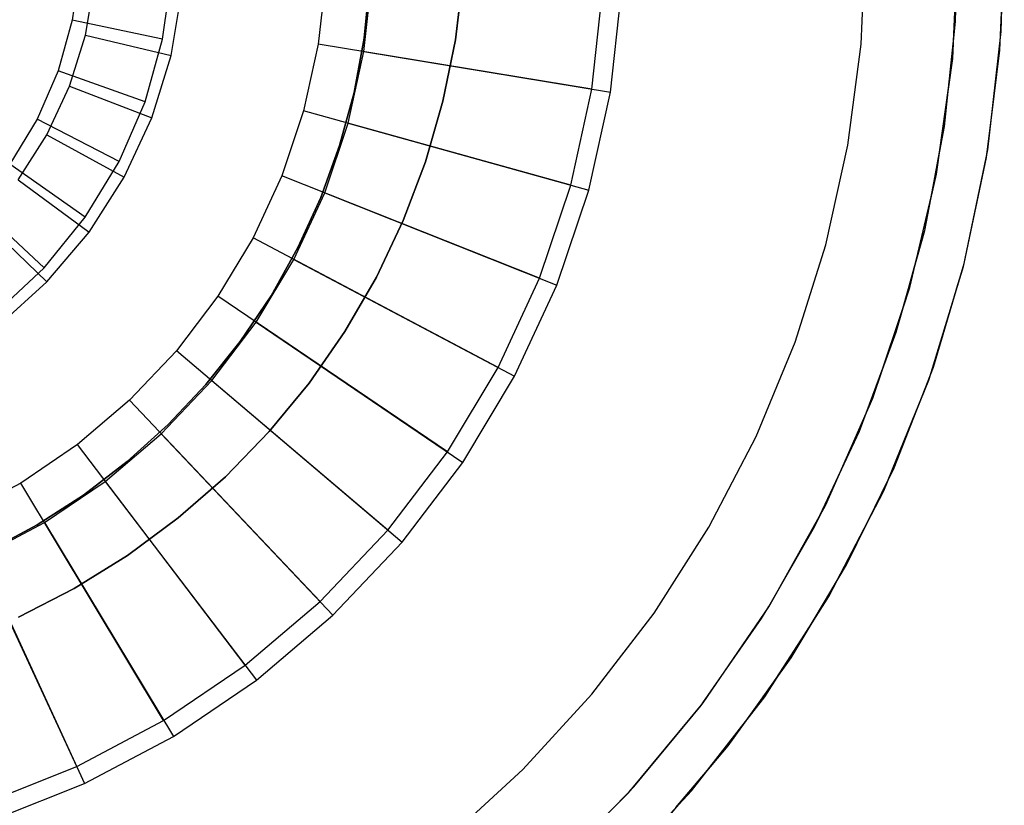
# Model space of a CAD drawing. Extents: x 0.02 to 3.36, y -1.67 to 1.67.
# Tile 23 of 26: x 2.1 to 3.36, y -1.1 to -0.1. Entities that reach past the tile are written whole.
import ezdxf

# ---------------------------------------------------------------- set-up
doc = ezdxf.new("R2010")
doc.units = 0
doc.header["$MEASUREMENT"] = 0
doc.layers.get('0').update_dxf_attribs({"color": 13, "linetype": 'CONTINUOUS'})

# ---------------------------------------------------------------- blocks, each defined once
blk = doc.blocks.new('CEARA_PM_STL')
at = {"color": 0}
for p, q in [((3.3593, -0.1142, 0.0339), (3.3628, 0.0381, 0.0339)), ((3.3593, -0.1142, 0.0339), (3.3628, 0.0381, 0.0339)), ((3.3009, -0.1014, 2.9885), (3.3038, 0.0338, 2.9885)), ((3.3009, -0.1014, 2.9885), (3.3038, 0.0338, 2.9885)), ((3.2972, -0.1489, 0.0929), (3.3041, 0, 0.0929)), ((3.2972, -0.1489, 0.0929), (3.3041, 0, 0.0929)), ((3.3575, -0.1382, 3.4216), (3.3632, 0, 3.4216)), ((3.3575, -0.1382, 3.4216), (3.3632, 0, 3.4216)), ((3.1803, -0.1304, 3.3822), (3.186, 0, 3.3822)), ((3.1803, -0.1304, 2.9885), (3.186, 0, 2.9885)), ((3.1803, -0.1304, 3.3822), (3.186, 0, 3.3822)), ((3.1803, -0.1304, 2.9885), (3.186, 0, 2.9885)), ((2.1809, -0.0336, 3.3035), (2.1718, -0.1001, 3.3035)), ((2.1809, -0.0336, 3.3035), (2.1718, -0.1001, 3.3035)), ((2.2874, -0.1242, 3.4216), (2.2988, -0.0416, 3.4216)), ((2.2874, -0.1242, 3.4216), (2.2988, -0.0416, 3.4216)), ((2.4959, -0.0437, 0.4607), (2.4864, -0.1306, 0.4607)), ((2.4959, -0.0437, 0.4607), (2.4864, -0.1306, 0.4607)), ((2.5447, -0.1401, 0.4607), (2.5548, -0.0469, 0.4607)), ((2.5447, -0.1401, 0.4607), (2.5548, -0.0469, 0.4607)), ((2.6616, -0.1249, 0.8029), (2.6709, -0.0452, 0.8029)), ((2.6709, -0.0452, 0.8422), (2.6616, -0.1249, 0.8422)), ((2.6616, -0.1249, 0.8029), (2.6709, -0.0452, 0.8029)), ((2.6709, -0.0452, 0.8422), (2.6616, -0.1249, 0.8422)), ((3.2983, -0.1268, 3.3822), (3.3022, -0.042, 3.3822)), ((3.2983, -0.1268, 3.3822), (3.3022, -0.042, 3.3822)), ((3.3009, -0.1014, 3.3822), (3.3022, -0.042, 3.3822)), ((2.1887, -0.1189, 3.2641), (2.2001, -0.0513, 3.2641)), ((2.1887, -0.1189, 3.2641), (2.2001, -0.0513, 3.2641)), ((2.2981, -0.1449, 3.3822), (2.312, -0.0626, 3.3822)), ((2.2981, -0.1449, 3.3822), (2.312, -0.0626, 3.3822)), ((2.5521, -0.0528, 0.5022), (2.545, -0.1229, 0.5022)), ((2.545, -0.1229, 0.4628), (2.5521, -0.0528, 0.4628)), ((2.5521, -0.0528, 0.5022), (2.545, -0.1229, 0.5022)), ((2.545, -0.1229, 0.4628), (2.5521, -0.0528, 0.4628)), ((2.8361, -0.1879, 0.0339), (2.8497, -0.0629, 0.0339)), ((2.8361, -0.1879, 0.0339), (2.8497, -0.0629, 0.0339)), ((2.8597, -0.1918, 0.0929), (2.8736, -0.0642, 0.0929)), ((2.8597, -0.1918, 0.0929), (2.8736, -0.0642, 0.0929)), ((3.3593, -0.1142, 3.3822), (3.3603, -0.07, 3.3822)), ((3.3593, -0.1142, 3.3822), (3.3603, -0.07, 3.3822)), ((3.3593, -0.1142, 3.3822), (3.3603, -0.07, 3.3822)), ((2.1718, -0.1001, 3.3035), (2.1537, -0.1648, 3.3035)), ((2.1718, -0.1001, 3.3035), (2.1537, -0.1648, 3.3035)), ((2.2874, -0.1242, 3.4216), (2.1718, -0.1001, 3.3035)), ((2.2874, -0.1242, 3.4216), (2.1718, -0.1001, 3.3035)), ((3.2868, -0.2358, 2.9885), (3.3009, -0.1014, 2.9885)), ((3.2868, -0.2358, 2.9885), (3.3009, -0.1014, 2.9885)), ((3.2983, -0.1268, 3.3822), (3.3009, -0.1014, 3.3822)), ((3.3009, -0.1014, 2.9885), (3.3009, -0.1014, 3.3822)), ((3.3009, -0.1014, 2.9885), (3.3009, -0.1014, 3.3822)), ((2.1684, -0.1843, 3.2641), (2.1887, -0.1189, 3.2641)), ((2.1684, -0.1843, 3.2641), (2.1887, -0.1189, 3.2641)), ((2.1887, -0.1189, 3.2641), (2.2981, -0.1449, 3.3822)), ((2.1887, -0.1189, 3.2641), (2.2981, -0.1449, 3.3822)), ((2.265, -0.2044, 3.4216), (2.2874, -0.1242, 3.4216)), ((2.265, -0.2044, 3.4216), (2.2874, -0.1242, 3.4216)), ((2.545, -0.1229, 0.5022), (2.5321, -0.1922, 0.5022)), ((2.5321, -0.1922, 0.4628), (2.545, -0.1229, 0.4628)), ((2.545, -0.1229, 0.5022), (2.5321, -0.1922, 0.5022)), ((2.5321, -0.1922, 0.4628), (2.545, -0.1229, 0.4628)), ((2.545, -0.1229, 0.5022), (2.545, -0.1229, 0.4628)), ((2.545, -0.1229, 0.5022), (2.545, -0.1229, 0.4628)), ((2.6457, -0.2036, 0.8029), (2.6616, -0.1249, 0.8029)), ((2.6616, -0.1249, 0.8422), (2.6457, -0.2036, 0.8422)), ((2.6457, -0.2036, 0.8029), (2.6616, -0.1249, 0.8029)), ((2.6616, -0.1249, 0.8422), (2.6457, -0.2036, 0.8422)), ((2.6616, -0.1249, 0.8029), (2.6616, -0.1249, 0.8422)), ((2.6616, -0.1249, 0.8029), (2.6616, -0.1249, 0.8422)), ((3.342, -0.2655, 0.0339), (3.3593, -0.1142, 0.0339)), ((3.342, -0.2655, 0.0339), (3.3593, -0.1142, 0.0339)), ((3.3575, -0.1382, 3.3822), (3.358, -0.1255, 3.3822)), ((3.3575, -0.1382, 3.3822), (3.358, -0.1255, 3.3822)), ((3.3575, -0.1382, 3.3822), (3.358, -0.1255, 3.3822)), ((3.358, -0.1255, 3.3822), (3.3593, -0.1142, 3.3822)), ((3.358, -0.1255, 3.3822), (3.3593, -0.1142, 3.3822)), ((3.358, -0.1255, 3.3822), (3.3593, -0.1142, 3.3822)), ((3.3593, -0.1142, 3.3822), (3.3593, -0.1142, 0.0339)), ((3.3593, -0.1142, 3.3822), (3.3593, -0.1142, 0.0339)), ((2.4864, -0.1306, 0.4607), (2.4676, -0.2159, 0.4607)), ((2.4864, -0.1306, 0.4607), (2.4676, -0.2159, 0.4607)), ((2.8361, -0.1879, 0.0339), (2.4864, -0.1306, 0.4607)), ((2.8361, -0.1879, 0.0339), (2.4864, -0.1306, 0.4607)), ((3.1633, -0.2598, 3.3822), (3.1803, -0.1304, 3.3822)), ((3.1633, -0.2598, 2.9885), (3.1803, -0.1304, 2.9885)), ((3.1633, -0.2598, 3.3822), (3.1803, -0.1304, 3.3822)), ((3.1633, -0.2598, 2.9885), (3.1803, -0.1304, 2.9885)), ((3.1803, -0.1304, 3.3822), (3.1803, -0.1304, 2.9885)), ((3.1803, -0.1304, 3.3822), (3.1803, -0.1304, 2.9885)), ((3.292, -0.1868, 3.3822), (3.2983, -0.1268, 3.3822)), ((3.2972, -0.1489, 3.3822), (3.2983, -0.1268, 3.3822)), ((3.2972, -0.1489, 3.3822), (3.2983, -0.1268, 3.3822)), ((3.3404, -0.2754, 3.4216), (3.3575, -0.1382, 3.4216)), ((3.3404, -0.2754, 3.4216), (3.3575, -0.1382, 3.4216)), ((3.3463, -0.228, 3.3822), (3.3575, -0.1382, 3.3822)), ((3.3463, -0.228, 3.3822), (3.3575, -0.1382, 3.3822)), ((3.3463, -0.228, 3.3822), (3.3575, -0.1382, 3.3822)), ((3.3575, -0.1382, 3.3822), (3.3575, -0.1382, 3.4216)), ((3.3575, -0.1382, 3.3822), (3.3575, -0.1382, 3.4216)), ((2.2734, -0.2247, 3.3822), (2.2981, -0.1449, 3.3822)), ((2.2734, -0.2247, 3.3822), (2.2981, -0.1449, 3.3822)), ((2.5245, -0.2317, 0.4607), (2.5447, -0.1401, 0.4607)), ((2.5245, -0.2317, 0.4607), (2.5447, -0.1401, 0.4607)), ((2.5447, -0.1401, 0.4607), (2.8597, -0.1918, 0.0929)), ((2.5447, -0.1401, 0.4607), (2.8597, -0.1918, 0.0929)), ((3.2766, -0.2966, 0.0929), (3.2972, -0.1489, 0.0929)), ((3.2766, -0.2966, 0.0929), (3.2972, -0.1489, 0.0929)), ((3.292, -0.1868, 3.3822), (3.2972, -0.1489, 3.3822)), ((3.292, -0.1868, 3.3822), (3.2972, -0.1489, 3.3822)), ((3.2972, -0.1489, 0.0929), (3.2972, -0.1489, 3.3822)), ((3.2972, -0.1489, 0.0929), (3.2972, -0.1489, 3.3822)), ((2.1537, -0.1648, 3.3035), (2.1269, -0.2264, 3.3035)), ((2.1537, -0.1648, 3.3035), (2.1269, -0.2264, 3.3035)), ((2.265, -0.2044, 3.4216), (2.1537, -0.1648, 3.3035)), ((2.265, -0.2044, 3.4216), (2.1537, -0.1648, 3.3035)), ((2.1396, -0.2464, 3.2641), (2.1684, -0.1843, 3.2641)), ((2.1396, -0.2464, 3.2641), (2.1684, -0.1843, 3.2641)), ((2.1684, -0.1843, 3.2641), (2.2734, -0.2247, 3.3822)), ((2.1684, -0.1843, 3.2641), (2.2734, -0.2247, 3.3822)), ((2.809, -0.3107, 0.0339), (2.8361, -0.1879, 0.0339)), ((2.809, -0.3107, 0.0339), (2.8361, -0.1879, 0.0339)), ((3.2805, -0.2687, 3.3822), (3.292, -0.1868, 3.3822)), ((3.2805, -0.2687, 3.3822), (3.292, -0.1868, 3.3822)), ((3.2868, -0.2358, 3.3822), (3.292, -0.1868, 3.3822)), ((2.5321, -0.1922, 0.5022), (2.5136, -0.2602, 0.5022)), ((2.5136, -0.2602, 0.4628), (2.5321, -0.1922, 0.4628)), ((2.5321, -0.1922, 0.5022), (2.5136, -0.2602, 0.5022)), ((2.5136, -0.2602, 0.4628), (2.5321, -0.1922, 0.4628)), ((2.5321, -0.1922, 0.5022), (2.5321, -0.1922, 0.4628)), ((2.5321, -0.1922, 0.5022), (2.5321, -0.1922, 0.4628)), ((2.8321, -0.3171, 0.0929), (2.8597, -0.1918, 0.0929)), ((2.8321, -0.3171, 0.0929), (2.8597, -0.1918, 0.0929)), ((2.2318, -0.2807, 3.4216), (2.265, -0.2044, 3.4216)), ((2.2318, -0.2807, 3.4216), (2.265, -0.2044, 3.4216)), ((2.6235, -0.2808, 0.8029), (2.6457, -0.2036, 0.8029)), ((2.6457, -0.2036, 0.8422), (2.6235, -0.2808, 0.8422)), ((2.6235, -0.2808, 0.8029), (2.6457, -0.2036, 0.8029)), ((2.6457, -0.2036, 0.8422), (2.6235, -0.2808, 0.8422)), ((2.6457, -0.2036, 0.8029), (2.6457, -0.2036, 0.8422)), ((2.6457, -0.2036, 0.8029), (2.6457, -0.2036, 0.8422)), ((2.1269, -0.2264, 3.3035), (2.092, -0.2838, 3.3035)), ((2.1269, -0.2264, 3.3035), (2.092, -0.2838, 3.3035)), ((2.2318, -0.2807, 3.4216), (2.1269, -0.2264, 3.3035)), ((2.2318, -0.2807, 3.4216), (2.1269, -0.2264, 3.3035)), ((2.2382, -0.3005, 3.3822), (2.2734, -0.2247, 3.3822)), ((2.2382, -0.3005, 3.3822), (2.2734, -0.2247, 3.3822)), ((2.4676, -0.2159, 0.4607), (2.4397, -0.2987, 0.4607)), ((2.4676, -0.2159, 0.4607), (2.4397, -0.2987, 0.4607)), ((2.809, -0.3107, 0.0339), (2.4676, -0.2159, 0.4607)), ((2.809, -0.3107, 0.0339), (2.4676, -0.2159, 0.4607)), ((2.4946, -0.3206, 0.4607), (2.5245, -0.2317, 0.4607)), ((2.4946, -0.3206, 0.4607), (2.5245, -0.2317, 0.4607)), ((2.5245, -0.2317, 0.4607), (2.8321, -0.3171, 0.0929)), ((2.5245, -0.2317, 0.4607), (2.8321, -0.3171, 0.0929)), ((3.2615, -0.3686, 2.9885), (3.2868, -0.2358, 2.9885)), ((3.2615, -0.3686, 2.9885), (3.2868, -0.2358, 2.9885)), ((3.2805, -0.2687, 3.3822), (3.2868, -0.2358, 3.3822)), ((3.2868, -0.2358, 2.9885), (3.2868, -0.2358, 3.3822)), ((3.2868, -0.2358, 2.9885), (3.2868, -0.2358, 3.3822)), ((3.342, -0.2655, 3.3822), (3.3463, -0.228, 3.3822)), ((3.342, -0.2655, 3.3822), (3.3463, -0.228, 3.3822)), ((3.342, -0.2655, 3.3822), (3.3463, -0.228, 3.3822)), ((2.1028, -0.3042, 3.2641), (2.1396, -0.2464, 3.2641)), ((2.1028, -0.3042, 3.2641), (2.1396, -0.2464, 3.2641)), ((2.1396, -0.2464, 3.2641), (2.2382, -0.3005, 3.3822)), ((2.1396, -0.2464, 3.2641), (2.2382, -0.3005, 3.3822)), ((2.5136, -0.2602, 0.5022), (2.4897, -0.3265, 0.5022)), ((2.4897, -0.3265, 0.4628), (2.5136, -0.2602, 0.4628)), ((2.5136, -0.2602, 0.5022), (2.4897, -0.3265, 0.5022)), ((2.4897, -0.3265, 0.4628), (2.5136, -0.2602, 0.4628)), ((2.5136, -0.2602, 0.5022), (2.5136, -0.2602, 0.4628)), ((2.5136, -0.2602, 0.5022), (2.5136, -0.2602, 0.4628)), ((3.135, -0.3872, 3.3822), (3.1633, -0.2598, 3.3822)), ((3.135, -0.3872, 2.9885), (3.1633, -0.2598, 2.9885)), ((3.135, -0.3872, 3.3822), (3.1633, -0.2598, 3.3822)), ((3.135, -0.3872, 2.9885), (3.1633, -0.2598, 2.9885)), ((3.1633, -0.2598, 3.3822), (3.1633, -0.2598, 2.9885)), ((3.1633, -0.2598, 3.3822), (3.1633, -0.2598, 2.9885)), ((3.2691, -0.3288, 3.3822), (3.2805, -0.2687, 3.3822)), ((3.2766, -0.2966, 3.3822), (3.2805, -0.2687, 3.3822)), ((3.2766, -0.2966, 3.3822), (3.2805, -0.2687, 3.3822)), ((3.311, -0.4146, 0.0339), (3.342, -0.2655, 0.0339)), ((3.311, -0.4146, 0.0339), (3.342, -0.2655, 0.0339)), ((3.312, -0.4108, 3.3822), (3.3404, -0.2754, 3.3822)), ((3.312, -0.4108, 3.3822), (3.3404, -0.2754, 3.3822)), ((3.312, -0.4108, 3.4216), (3.3404, -0.2754, 3.4216)), ((3.312, -0.4108, 3.4216), (3.3404, -0.2754, 3.4216)), ((3.312, -0.4108, 3.3822), (3.3404, -0.2754, 3.3822)), ((3.3404, -0.2754, 3.3822), (3.341, -0.2702, 3.3822)), ((3.3404, -0.2754, 3.3822), (3.341, -0.2702, 3.3822)), ((3.3404, -0.2754, 3.3822), (3.341, -0.2702, 3.3822)), ((3.3404, -0.2754, 3.3822), (3.3404, -0.2754, 3.4216)), ((3.3404, -0.2754, 3.3822), (3.3404, -0.2754, 3.4216)), ((3.341, -0.2702, 3.3822), (3.342, -0.2655, 3.3822)), ((3.341, -0.2702, 3.3822), (3.342, -0.2655, 3.3822)), ((3.341, -0.2702, 3.3822), (3.342, -0.2655, 3.3822)), ((3.342, -0.2655, 3.3822), (3.342, -0.2655, 0.0339)), ((3.342, -0.2655, 3.3822), (3.342, -0.2655, 0.0339)), ((2.1885, -0.3519, 3.4216), (2.092, -0.2838, 3.3035)), ((2.1885, -0.3519, 3.4216), (2.092, -0.2838, 3.3035)), ((2.1885, -0.3519, 3.4216), (2.2318, -0.2807, 3.4216)), ((2.1885, -0.3519, 3.4216), (2.2318, -0.2807, 3.4216)), ((2.595, -0.3559, 0.8029), (2.6235, -0.2808, 0.8029)), ((2.6235, -0.2808, 0.8422), (2.595, -0.3559, 0.8422)), ((2.595, -0.3559, 0.8029), (2.6235, -0.2808, 0.8029)), ((2.6235, -0.2808, 0.8422), (2.595, -0.3559, 0.8422)), ((2.6235, -0.2808, 0.8029), (2.6235, -0.2808, 0.8422)), ((2.6235, -0.2808, 0.8029), (2.6235, -0.2808, 0.8422)), ((2.1933, -0.3709, 3.3822), (2.2382, -0.3005, 3.3822)), ((2.1933, -0.3709, 3.3822), (2.2382, -0.3005, 3.3822)), ((2.4397, -0.2987, 0.4607), (2.403, -0.378, 0.4607)), ((2.4397, -0.2987, 0.4607), (2.403, -0.378, 0.4607)), ((2.7689, -0.4299, 0.0339), (2.4397, -0.2987, 0.4607)), ((2.7689, -0.4299, 0.0339), (2.4397, -0.2987, 0.4607)), ((3.2425, -0.4417, 0.0929), (3.2766, -0.2966, 0.0929)), ((3.2425, -0.4417, 0.0929), (3.2766, -0.2966, 0.0929)), ((3.2691, -0.3288, 3.3822), (3.2766, -0.2966, 3.3822)), ((3.2691, -0.3288, 3.3822), (3.2766, -0.2966, 3.3822)), ((3.2766, -0.2966, 0.0929), (3.2766, -0.2966, 3.3822)), ((3.2766, -0.2966, 0.0929), (3.2766, -0.2966, 3.3822)), ((2.1028, -0.3042, 3.2641), (2.1933, -0.3709, 3.3822)), ((2.1028, -0.3042, 3.2641), (2.1933, -0.3709, 3.3822)), ((2.7689, -0.4299, 0.0339), (2.809, -0.3107, 0.0339)), ((2.7689, -0.4299, 0.0339), (2.809, -0.3107, 0.0339)), ((2.4552, -0.4057, 0.4607), (2.4946, -0.3206, 0.4607)), ((2.4552, -0.4057, 0.4607), (2.4946, -0.3206, 0.4607)), ((2.4897, -0.3265, 0.5022), (2.4604, -0.3906, 0.5022)), ((2.4604, -0.3906, 0.4628), (2.4897, -0.3265, 0.4628)), ((2.4897, -0.3265, 0.5022), (2.4604, -0.3906, 0.5022)), ((2.4604, -0.3906, 0.4628), (2.4897, -0.3265, 0.4628)), ((2.4897, -0.3265, 0.5022), (2.4897, -0.3265, 0.4628)), ((2.4897, -0.3265, 0.5022), (2.4897, -0.3265, 0.4628)), ((2.4946, -0.3206, 0.4607), (2.7911, -0.4387, 0.0929)), ((2.4946, -0.3206, 0.4607), (2.7911, -0.4387, 0.0929)), ((2.7911, -0.4387, 0.0929), (2.8321, -0.3171, 0.0929)), ((2.7911, -0.4387, 0.0929), (2.8321, -0.3171, 0.0929)), ((2.1359, -0.4165, 3.4216), (2.0496, -0.3359, 3.3035)), ((2.1359, -0.4165, 3.4216), (2.0496, -0.3359, 3.3035)), ((3.2503, -0.4088, 3.3822), (3.2691, -0.3288, 3.3822)), ((3.2503, -0.4088, 3.3822), (3.2691, -0.3288, 3.3822)), ((3.2615, -0.3686, 3.3822), (3.2691, -0.3288, 3.3822)), ((2.1359, -0.4165, 3.4216), (2.1885, -0.3519, 3.4216)), ((2.1359, -0.4165, 3.4216), (2.1885, -0.3519, 3.4216)), ((2.0585, -0.3565, 3.2641), (2.1394, -0.4346, 3.3822)), ((2.0585, -0.3565, 3.2641), (2.1394, -0.4346, 3.3822)), ((2.5606, -0.4284, 0.8029), (2.595, -0.3559, 0.8029)), ((2.595, -0.3559, 0.8422), (2.5606, -0.4284, 0.8422)), ((2.5606, -0.4284, 0.8029), (2.595, -0.3559, 0.8029)), ((2.595, -0.3559, 0.8422), (2.5606, -0.4284, 0.8422)), ((2.595, -0.3559, 0.8029), (2.595, -0.3559, 0.8422)), ((2.595, -0.3559, 0.8029), (2.595, -0.3559, 0.8422)), ((2.1394, -0.4346, 3.3822), (2.1933, -0.3709, 3.3822)), ((2.1394, -0.4346, 3.3822), (2.1933, -0.3709, 3.3822)), ((3.2251, -0.4988, 2.9885), (3.2615, -0.3686, 2.9885)), ((3.2251, -0.4988, 2.9885), (3.2615, -0.3686, 2.9885)), ((3.2503, -0.4088, 3.3822), (3.2615, -0.3686, 3.3822)), ((3.2615, -0.3686, 2.9885), (3.2615, -0.3686, 3.3822)), ((3.2615, -0.3686, 2.9885), (3.2615, -0.3686, 3.3822)), ((2.403, -0.378, 0.4607), (2.358, -0.4529, 0.4607)), ((2.403, -0.378, 0.4607), (2.358, -0.4529, 0.4607)), ((2.7161, -0.544, 0.0339), (2.403, -0.378, 0.4607)), ((2.7161, -0.544, 0.0339), (2.403, -0.378, 0.4607)), ((3.0958, -0.5117, 3.3822), (3.135, -0.3872, 3.3822)), ((3.0958, -0.5117, 2.9885), (3.135, -0.3872, 2.9885)), ((3.0958, -0.5117, 3.3822), (3.135, -0.3872, 3.3822)), ((3.0958, -0.5117, 2.9885), (3.135, -0.3872, 2.9885)), ((3.135, -0.3872, 3.3822), (3.135, -0.3872, 2.9885)), ((3.135, -0.3872, 3.3822), (3.135, -0.3872, 2.9885)), ((2.4604, -0.3906, 0.5022), (2.426, -0.4521, 0.5022)), ((2.426, -0.4521, 0.4628), (2.4604, -0.3906, 0.4628)), ((2.4604, -0.3906, 0.5022), (2.426, -0.4521, 0.5022)), ((2.426, -0.4521, 0.4628), (2.4604, -0.3906, 0.4628)), ((2.4604, -0.3906, 0.5022), (2.4604, -0.3906, 0.4628)), ((2.4604, -0.3906, 0.5022), (2.4604, -0.3906, 0.4628)), ((2.4069, -0.4861, 0.4607), (2.4552, -0.4057, 0.4607)), ((2.4069, -0.4861, 0.4607), (2.4552, -0.4057, 0.4607)), ((2.4552, -0.4057, 0.4607), (2.7372, -0.5552, 0.0929)), ((2.4552, -0.4057, 0.4607), (2.7372, -0.5552, 0.0929)), ((3.2338, -0.4676, 3.3822), (3.2503, -0.4088, 3.3822)), ((3.2425, -0.4417, 3.3822), (3.2503, -0.4088, 3.3822)), ((3.2425, -0.4417, 3.3822), (3.2503, -0.4088, 3.3822)), ((3.2666, -0.5603, 0.0339), (3.311, -0.4146, 0.0339)), ((3.2666, -0.5603, 0.0339), (3.311, -0.4146, 0.0339)), ((3.2725, -0.5433, 3.4216), (3.312, -0.4108, 3.4216)), ((3.2725, -0.5433, 3.4216), (3.312, -0.4108, 3.4216)), ((3.3039, -0.438, 3.3822), (3.311, -0.4146, 3.3822)), ((3.3039, -0.438, 3.3822), (3.311, -0.4146, 3.3822)), ((3.3039, -0.438, 3.3822), (3.311, -0.4146, 3.3822)), ((3.311, -0.4146, 3.3822), (3.3114, -0.4128, 3.3822)), ((3.311, -0.4146, 3.3822), (3.3114, -0.4128, 3.3822)), ((3.311, -0.4146, 3.3822), (3.3114, -0.4128, 3.3822)), ((3.311, -0.4146, 3.3822), (3.311, -0.4146, 0.0339)), ((3.311, -0.4146, 3.3822), (3.311, -0.4146, 0.0339)), ((3.3114, -0.4128, 3.3822), (3.312, -0.4108, 3.3822)), ((3.3114, -0.4128, 3.3822), (3.312, -0.4108, 3.3822)), ((3.3114, -0.4128, 3.3822), (3.312, -0.4108, 3.3822)), ((3.312, -0.4108, 3.3822), (3.312, -0.4108, 3.4216)), ((3.312, -0.4108, 3.3822), (3.312, -0.4108, 3.4216)), ((2.0751, -0.4734, 3.4216), (2.1359, -0.4165, 3.4216)), ((2.0751, -0.4734, 3.4216), (2.1359, -0.4165, 3.4216)), ((2.0774, -0.4907, 3.3822), (2.1394, -0.4346, 3.3822)), ((2.0774, -0.4907, 3.3822), (2.1394, -0.4346, 3.3822)), ((2.5203, -0.4978, 0.8029), (2.5606, -0.4284, 0.8029)), ((2.5606, -0.4284, 0.8422), (2.5203, -0.4978, 0.8422)), ((2.5203, -0.4978, 0.8029), (2.5606, -0.4284, 0.8029)), ((2.5606, -0.4284, 0.8422), (2.5203, -0.4978, 0.8422)), ((2.5606, -0.4284, 0.8029), (2.5606, -0.4284, 0.8422)), ((2.5606, -0.4284, 0.8029), (2.5606, -0.4284, 0.8422)), ((2.7161, -0.544, 0.0339), (2.7689, -0.4299, 0.0339)), ((2.7161, -0.544, 0.0339), (2.7689, -0.4299, 0.0339)), ((2.7372, -0.5552, 0.0929), (2.7911, -0.4387, 0.0929)), ((2.7372, -0.5552, 0.0929), (2.7911, -0.4387, 0.0929)), ((3.2725, -0.5433, 3.3822), (3.3039, -0.438, 3.3822)), ((3.2725, -0.5433, 3.3822), (3.3039, -0.438, 3.3822)), ((3.2725, -0.5433, 3.3822), (3.3039, -0.438, 3.3822)), ((2.358, -0.4529, 0.4607), (2.3051, -0.5225, 0.4607)), ((2.358, -0.4529, 0.4607), (2.3051, -0.5225, 0.4607)), ((2.6513, -0.6518, 0.0339), (2.358, -0.4529, 0.4607)), ((2.6513, -0.6518, 0.0339), (2.358, -0.4529, 0.4607)), ((2.426, -0.4521, 0.5022), (2.3867, -0.5106, 0.5022)), ((2.3867, -0.5106, 0.4628), (2.426, -0.4521, 0.4628)), ((2.426, -0.4521, 0.5022), (2.3867, -0.5106, 0.5022)), ((2.3867, -0.5106, 0.4628), (2.426, -0.4521, 0.4628)), ((2.426, -0.4521, 0.5022), (2.426, -0.4521, 0.4628)), ((2.426, -0.4521, 0.5022), (2.426, -0.4521, 0.4628)), ((3.1951, -0.5831, 0.0929), (3.2425, -0.4417, 0.0929)), ((3.1951, -0.5831, 0.0929), (3.2425, -0.4417, 0.0929)), ((3.2338, -0.4676, 3.3822), (3.2425, -0.4417, 3.3822)), ((3.2338, -0.4676, 3.3822), (3.2425, -0.4417, 3.3822)), ((3.2425, -0.4417, 0.0929), (3.2425, -0.4417, 3.3822)), ((3.2425, -0.4417, 0.0929), (3.2425, -0.4417, 3.3822)), ((3.2075, -0.5463, 3.3822), (3.2338, -0.4676, 3.3822)), ((3.2075, -0.5463, 3.3822), (3.2338, -0.4676, 3.3822)), ((3.2251, -0.4988, 3.3822), (3.2338, -0.4676, 3.3822)), ((2.3501, -0.5607, 0.4607), (2.4069, -0.4861, 0.4607)), ((2.3501, -0.5607, 0.4607), (2.4069, -0.4861, 0.4607)), ((2.4069, -0.4861, 0.4607), (2.6711, -0.6652, 0.0929)), ((2.4069, -0.4861, 0.4607), (2.6711, -0.6652, 0.0929)), ((2.4745, -0.5638, 0.8029), (2.5203, -0.4978, 0.8029)), ((2.5203, -0.4978, 0.8422), (2.4745, -0.5638, 0.8422)), ((2.4745, -0.5638, 0.8029), (2.5203, -0.4978, 0.8029)), ((2.5203, -0.4978, 0.8422), (2.4745, -0.5638, 0.8422)), ((2.5203, -0.4978, 0.8029), (2.5203, -0.4978, 0.8422)), ((2.5203, -0.4978, 0.8029), (2.5203, -0.4978, 0.8422)), ((3.178, -0.6255, 2.9885), (3.2251, -0.4988, 2.9885)), ((3.178, -0.6255, 2.9885), (3.2251, -0.4988, 2.9885)), ((3.2075, -0.5463, 3.3822), (3.2251, -0.4988, 3.3822)), ((3.2251, -0.4988, 2.9885), (3.2251, -0.4988, 3.3822)), ((3.2251, -0.4988, 2.9885), (3.2251, -0.4988, 3.3822)), ((2.3867, -0.5106, 0.5022), (2.3428, -0.5657, 0.5022)), ((2.3428, -0.5657, 0.4628), (2.3867, -0.5106, 0.4628)), ((2.3867, -0.5106, 0.5022), (2.3428, -0.5657, 0.5022)), ((2.3428, -0.5657, 0.4628), (2.3867, -0.5106, 0.4628)), ((2.3867, -0.5106, 0.5022), (2.3867, -0.5106, 0.4628)), ((2.3867, -0.5106, 0.5022), (2.3867, -0.5106, 0.4628)), ((3.0459, -0.6323, 3.3822), (3.0958, -0.5117, 3.3822)), ((3.0459, -0.6323, 2.9885), (3.0958, -0.5117, 2.9885)), ((3.0459, -0.6323, 3.3822), (3.0958, -0.5117, 3.3822)), ((3.0459, -0.6323, 2.9885), (3.0958, -0.5117, 2.9885)), ((3.0958, -0.5117, 3.3822), (3.0958, -0.5117, 2.9885)), ((3.0958, -0.5117, 3.3822), (3.0958, -0.5117, 2.9885)), ((2.3051, -0.5225, 0.4607), (2.245, -0.5859, 0.4607)), ((2.3051, -0.5225, 0.4607), (2.245, -0.5859, 0.4607)), ((2.5751, -0.7519, 0.0339), (2.3051, -0.5225, 0.4607)), ((2.5751, -0.7519, 0.0339), (2.3051, -0.5225, 0.4607)), ((2.6513, -0.6518, 0.0339), (2.7161, -0.544, 0.0339)), ((2.6513, -0.6518, 0.0339), (2.7161, -0.544, 0.0339)), ((3.1866, -0.6025, 3.3822), (3.2075, -0.5463, 3.3822)), ((3.1951, -0.5831, 3.3822), (3.2075, -0.5463, 3.3822)), ((3.1951, -0.5831, 3.3822), (3.2075, -0.5463, 3.3822)), ((3.2223, -0.6721, 3.4216), (3.2725, -0.5433, 3.4216)), ((3.2223, -0.6721, 3.4216), (3.2725, -0.5433, 3.4216)), ((3.2666, -0.5603, 3.3822), (3.2691, -0.5522, 3.3822)), ((3.2666, -0.5603, 3.3822), (3.2691, -0.5522, 3.3822)), ((3.2666, -0.5603, 3.3822), (3.2691, -0.5522, 3.3822)), ((3.2691, -0.5522, 3.3822), (3.2725, -0.5433, 3.3822)), ((3.2691, -0.5522, 3.3822), (3.2725, -0.5433, 3.3822)), ((3.2691, -0.5522, 3.3822), (3.2725, -0.5433, 3.3822)), ((3.2725, -0.5433, 3.3822), (3.2725, -0.5433, 3.4216)), ((3.2725, -0.5433, 3.3822), (3.2725, -0.5433, 3.4216)), ((2.2856, -0.6288, 0.4607), (2.3501, -0.5607, 0.4607)), ((2.2856, -0.6288, 0.4607), (2.3501, -0.5607, 0.4607)), ((2.3428, -0.5657, 0.5022), (2.2945, -0.617, 0.5022)), ((2.2945, -0.617, 0.4628), (2.3428, -0.5657, 0.4628)), ((2.3428, -0.5657, 0.5022), (2.2945, -0.617, 0.5022)), ((2.2945, -0.617, 0.4628), (2.3428, -0.5657, 0.4628)), ((2.3428, -0.5657, 0.5022), (2.3428, -0.5657, 0.4628)), ((2.3428, -0.5657, 0.5022), (2.3428, -0.5657, 0.4628)), ((2.3501, -0.5607, 0.4607), (2.5934, -0.7674, 0.0929)), ((2.3501, -0.5607, 0.4607), (2.5934, -0.7674, 0.0929)), ((2.4235, -0.6258, 0.8029), (2.4745, -0.5638, 0.8029)), ((2.4745, -0.5638, 0.8422), (2.4235, -0.6258, 0.8422)), ((2.4235, -0.6258, 0.8029), (2.4745, -0.5638, 0.8029)), ((2.4745, -0.5638, 0.8422), (2.4235, -0.6258, 0.8422)), ((2.4745, -0.5638, 0.8029), (2.4745, -0.5638, 0.8422)), ((2.4745, -0.5638, 0.8029), (2.4745, -0.5638, 0.8422)), ((2.6711, -0.6652, 0.0929), (2.7372, -0.5552, 0.0929)), ((2.6711, -0.6652, 0.0929), (2.7372, -0.5552, 0.0929)), ((3.2091, -0.7014, 0.0339), (3.2666, -0.5603, 0.0339)), ((3.2091, -0.7014, 0.0339), (3.2666, -0.5603, 0.0339)), ((3.2502, -0.6004, 3.3822), (3.2666, -0.5603, 3.3822)), ((3.2502, -0.6004, 3.3822), (3.2666, -0.5603, 3.3822)), ((3.2502, -0.6004, 3.3822), (3.2666, -0.5603, 3.3822)), ((3.2666, -0.5603, 3.3822), (3.2666, -0.5603, 0.0339)), ((3.2666, -0.5603, 3.3822), (3.2666, -0.5603, 0.0339)), ((2.245, -0.5859, 0.4607), (2.1784, -0.6425, 0.4607)), ((2.245, -0.5859, 0.4607), (2.1784, -0.6425, 0.4607)), ((2.4887, -0.8432, 0.0339), (2.245, -0.5859, 0.4607)), ((2.4887, -0.8432, 0.0339), (2.245, -0.5859, 0.4607)), ((3.1349, -0.7195, 0.0929), (3.1951, -0.5831, 0.0929)), ((3.1349, -0.7195, 0.0929), (3.1951, -0.5831, 0.0929)), ((3.1866, -0.6025, 3.3822), (3.1951, -0.5831, 3.3822)), ((3.1866, -0.6025, 3.3822), (3.1951, -0.5831, 3.3822)), ((3.1951, -0.5831, 0.0929), (3.1951, -0.5831, 3.3822)), ((3.1951, -0.5831, 0.0929), (3.1951, -0.5831, 3.3822)), ((3.152, -0.6807, 3.3822), (3.1866, -0.6025, 3.3822)), ((3.152, -0.6807, 3.3822), (3.1866, -0.6025, 3.3822)), ((3.178, -0.6255, 3.3822), (3.1866, -0.6025, 3.3822)), ((3.2148, -0.6874, 3.3822), (3.2502, -0.6004, 3.3822)), ((3.2148, -0.6874, 3.3822), (3.2502, -0.6004, 3.3822)), ((3.2148, -0.6874, 3.3822), (3.2502, -0.6004, 3.3822)), ((3.2223, -0.6721, 3.3822), (3.2502, -0.6004, 3.3822)), ((3.2223, -0.6721, 3.3822), (3.2502, -0.6004, 3.3822)), ((2.2141, -0.6895, 0.4607), (2.2856, -0.6288, 0.4607)), ((2.2141, -0.6895, 0.4607), (2.2856, -0.6288, 0.4607)), ((2.2945, -0.617, 0.5022), (2.2422, -0.6642, 0.5022)), ((2.2422, -0.6642, 0.4628), (2.2945, -0.617, 0.4628)), ((2.2945, -0.617, 0.5022), (2.2422, -0.6642, 0.5022)), ((2.2422, -0.6642, 0.4628), (2.2945, -0.617, 0.4628)), ((2.2856, -0.6288, 0.4607), (2.5051, -0.8606, 0.0929)), ((2.2856, -0.6288, 0.4607), (2.5051, -0.8606, 0.0929)), ((2.2945, -0.617, 0.5022), (2.2945, -0.617, 0.4628)), ((2.2945, -0.617, 0.5022), (2.2945, -0.617, 0.4628)), ((2.3676, -0.6835, 0.8029), (2.4235, -0.6258, 0.8029)), ((2.4235, -0.6258, 0.8422), (2.3676, -0.6835, 0.8422)), ((2.3676, -0.6835, 0.8029), (2.4235, -0.6258, 0.8029)), ((2.4235, -0.6258, 0.8422), (2.3676, -0.6835, 0.8422)), ((2.4235, -0.6258, 0.8029), (2.4235, -0.6258, 0.8422)), ((2.4235, -0.6258, 0.8029), (2.4235, -0.6258, 0.8422)), ((3.1204, -0.7478, 2.9885), (3.178, -0.6255, 2.9885)), ((3.1204, -0.7478, 2.9885), (3.178, -0.6255, 2.9885)), ((3.152, -0.6807, 3.3822), (3.178, -0.6255, 3.3822)), ((3.178, -0.6255, 2.9885), (3.178, -0.6255, 3.3822)), ((3.178, -0.6255, 2.9885), (3.178, -0.6255, 3.3822)), ((2.9856, -0.748, 3.3822), (3.0459, -0.6323, 3.3822)), ((2.9856, -0.748, 2.9885), (3.0459, -0.6323, 2.9885)), ((2.9856, -0.748, 3.3822), (3.0459, -0.6323, 3.3822)), ((2.9856, -0.748, 2.9885), (3.0459, -0.6323, 2.9885)), ((3.0459, -0.6323, 3.3822), (3.0459, -0.6323, 2.9885)), ((3.0459, -0.6323, 3.3822), (3.0459, -0.6323, 2.9885)), ((2.1784, -0.6425, 0.4607), (2.1061, -0.6916, 0.4607)), ((2.1784, -0.6425, 0.4607), (2.1061, -0.6916, 0.4607)), ((2.3928, -0.9246, 0.0339), (2.1784, -0.6425, 0.4607)), ((2.3928, -0.9246, 0.0339), (2.1784, -0.6425, 0.4607)), ((2.5751, -0.7519, 0.0339), (2.6513, -0.6518, 0.0339)), ((2.5751, -0.7519, 0.0339), (2.6513, -0.6518, 0.0339)), ((2.2422, -0.6642, 0.5022), (2.1862, -0.707, 0.5022)), ((2.1862, -0.707, 0.4628), (2.2422, -0.6642, 0.4628)), ((2.2422, -0.6642, 0.5022), (2.1862, -0.707, 0.5022)), ((2.1862, -0.707, 0.4628), (2.2422, -0.6642, 0.4628)), ((2.2422, -0.6642, 0.5022), (2.2422, -0.6642, 0.4628)), ((2.2422, -0.6642, 0.5022), (2.2422, -0.6642, 0.4628)), ((2.5934, -0.7674, 0.0929), (2.6711, -0.6652, 0.0929)), ((2.5934, -0.7674, 0.0929), (2.6711, -0.6652, 0.0929)), ((3.1615, -0.7964, 3.4216), (3.2223, -0.6721, 3.4216)), ((3.1615, -0.7964, 3.4216), (3.2223, -0.6721, 3.4216)), ((3.2148, -0.6874, 3.3822), (3.2223, -0.6721, 3.3822)), ((3.2148, -0.6874, 3.3822), (3.2223, -0.6721, 3.3822)), ((3.2223, -0.6721, 3.3822), (3.2223, -0.6721, 3.4216)), ((3.2223, -0.6721, 3.3822), (3.2223, -0.6721, 3.4216)), ((2.1061, -0.6916, 0.4607), (2.0288, -0.7325, 0.4607)), ((2.1061, -0.6916, 0.4607), (2.0288, -0.7325, 0.4607)), ((2.2887, -0.9952, 0.0339), (2.1061, -0.6916, 0.4607)), ((2.2887, -0.9952, 0.0339), (2.1061, -0.6916, 0.4607)), ((2.1365, -0.7422, 0.4607), (2.2141, -0.6895, 0.4607)), ((2.1365, -0.7422, 0.4607), (2.2141, -0.6895, 0.4607)), ((2.2141, -0.6895, 0.4607), (2.4073, -0.9437, 0.0929)), ((2.2141, -0.6895, 0.4607), (2.4073, -0.9437, 0.0929)), ((2.3072, -0.7363, 0.8029), (2.3676, -0.6835, 0.8029)), ((2.3676, -0.6835, 0.8422), (2.3072, -0.7363, 0.8422)), ((2.3072, -0.7363, 0.8029), (2.3676, -0.6835, 0.8029)), ((2.3676, -0.6835, 0.8422), (2.3072, -0.7363, 0.8422)), ((2.3676, -0.6835, 0.8029), (2.3676, -0.6835, 0.8422)), ((2.3676, -0.6835, 0.8029), (2.3676, -0.6835, 0.8422)), ((3.1277, -0.7325, 3.3822), (3.152, -0.6807, 3.3822)), ((3.1349, -0.7195, 3.3822), (3.152, -0.6807, 3.3822)), ((3.1349, -0.7195, 3.3822), (3.152, -0.6807, 3.3822)), ((3.189, -0.7401, 3.3822), (3.2148, -0.6874, 3.3822)), ((3.189, -0.7401, 3.3822), (3.2148, -0.6874, 3.3822)), ((3.189, -0.7401, 3.3822), (3.2148, -0.6874, 3.3822)), ((3.2091, -0.7014, 3.3822), (3.2148, -0.6874, 3.3822)), ((3.2091, -0.7014, 3.3822), (3.2148, -0.6874, 3.3822)), ((3.139, -0.8366, 0.0339), (3.2091, -0.7014, 0.0339)), ((3.139, -0.8366, 0.0339), (3.2091, -0.7014, 0.0339)), ((3.189, -0.7401, 3.3822), (3.2091, -0.7014, 3.3822)), ((3.189, -0.7401, 3.3822), (3.2091, -0.7014, 3.3822)), ((3.2091, -0.7014, 3.3822), (3.2091, -0.7014, 0.0339)), ((3.2091, -0.7014, 3.3822), (3.2091, -0.7014, 0.0339)), ((2.1862, -0.707, 0.5022), (2.1269, -0.7451, 0.5022)), ((2.1269, -0.7451, 0.4628), (2.1862, -0.707, 0.4628)), ((2.1862, -0.707, 0.5022), (2.1269, -0.7451, 0.5022)), ((2.1269, -0.7451, 0.4628), (2.1862, -0.707, 0.4628)), ((2.1862, -0.707, 0.5022), (2.1862, -0.707, 0.4628)), ((2.1862, -0.707, 0.5022), (2.1862, -0.707, 0.4628)), ((3.0624, -0.8498, 0.0929), (3.1349, -0.7195, 0.0929)), ((3.0624, -0.8498, 0.0929), (3.1349, -0.7195, 0.0929)), ((3.1277, -0.7325, 3.3822), (3.1349, -0.7195, 3.3822)), ((3.1277, -0.7325, 3.3822), (3.1349, -0.7195, 3.3822)), ((3.1349, -0.7195, 0.0929), (3.1349, -0.7195, 3.3822)), ((3.1349, -0.7195, 0.0929), (3.1349, -0.7195, 3.3822)), ((2.1776, -1.0541, 0.0339), (2.0288, -0.7325, 0.4607)), ((2.1776, -1.0541, 0.0339), (2.0288, -0.7325, 0.4607)), ((2.0536, -0.7861, 0.4607), (2.1365, -0.7422, 0.4607)), ((2.0536, -0.7861, 0.4607), (2.1365, -0.7422, 0.4607)), ((2.1365, -0.7422, 0.4607), (2.3011, -1.0157, 0.0929)), ((2.1365, -0.7422, 0.4607), (2.3011, -1.0157, 0.0929)), ((2.2427, -0.7841, 0.8029), (2.3072, -0.7363, 0.8029)), ((2.3072, -0.7363, 0.8422), (2.2427, -0.7841, 0.8422)), ((2.2427, -0.7841, 0.8029), (2.3072, -0.7363, 0.8029)), ((2.3072, -0.7363, 0.8422), (2.2427, -0.7841, 0.8422)), ((2.3072, -0.7363, 0.8029), (2.3072, -0.7363, 0.8422)), ((2.3072, -0.7363, 0.8029), (2.3072, -0.7363, 0.8422)), ((3.0829, -0.8129, 3.3822), (3.1277, -0.7325, 3.3822)), ((3.0829, -0.8129, 3.3822), (3.1277, -0.7325, 3.3822)), ((3.1204, -0.7478, 3.3822), (3.1277, -0.7325, 3.3822)), ((3.1489, -0.8176, 3.3822), (3.189, -0.7401, 3.3822)), ((3.1489, -0.8176, 3.3822), (3.189, -0.7401, 3.3822)), ((3.1489, -0.8176, 3.3822), (3.189, -0.7401, 3.3822)), ((3.1615, -0.7964, 3.3822), (3.189, -0.7401, 3.3822)), ((3.1615, -0.7964, 3.3822), (3.189, -0.7401, 3.3822)), ((2.1269, -0.7451, 0.5022), (2.0648, -0.7783, 0.5022)), ((2.0648, -0.7783, 0.4628), (2.1269, -0.7451, 0.4628)), ((2.1269, -0.7451, 0.5022), (2.0648, -0.7783, 0.5022)), ((2.0648, -0.7783, 0.4628), (2.1269, -0.7451, 0.4628)), ((2.1269, -0.7451, 0.5022), (2.1269, -0.7451, 0.4628)), ((2.1269, -0.7451, 0.5022), (2.1269, -0.7451, 0.4628)), ((2.4887, -0.8432, 0.0339), (2.5751, -0.7519, 0.0339)), ((2.4887, -0.8432, 0.0339), (2.5751, -0.7519, 0.0339)), ((2.9155, -0.8581, 3.3822), (2.9856, -0.748, 3.3822)), ((2.9155, -0.8581, 2.9885), (2.9856, -0.748, 2.9885)), ((2.9155, -0.8581, 3.3822), (2.9856, -0.748, 3.3822)), ((2.9155, -0.8581, 2.9885), (2.9856, -0.748, 2.9885)), ((2.9856, -0.748, 3.3822), (2.9856, -0.748, 2.9885)), ((2.9856, -0.748, 3.3822), (2.9856, -0.748, 2.9885)), ((3.0621, -0.8496, 2.9885), (3.1204, -0.7478, 2.9885)), ((3.0621, -0.8496, 2.9885), (3.1204, -0.7478, 2.9885)), ((3.0829, -0.8129, 3.3822), (3.1204, -0.7478, 3.3822)), ((3.1204, -0.7478, 2.9885), (3.1204, -0.7478, 3.3822)), ((3.1204, -0.7478, 2.9885), (3.1204, -0.7478, 3.3822)), ((2.5051, -0.8606, 0.0929), (2.5934, -0.7674, 0.0929)), ((2.5051, -0.8606, 0.0929), (2.5934, -0.7674, 0.0929)), ((2.0536, -0.7861, 0.4607), (2.1877, -1.0758, 0.0929)), ((2.0536, -0.7861, 0.4607), (2.1877, -1.0758, 0.0929)), ((2.1745, -0.8265, 0.8029), (2.2427, -0.7841, 0.8029)), ((2.2427, -0.7841, 0.8422), (2.1745, -0.8265, 0.8422)), ((2.1745, -0.8265, 0.8029), (2.2427, -0.7841, 0.8029)), ((2.2427, -0.7841, 0.8422), (2.1745, -0.8265, 0.8422)), ((2.2427, -0.7841, 0.8029), (2.2427, -0.7841, 0.8422)), ((2.2427, -0.7841, 0.8029), (2.2427, -0.7841, 0.8422)), ((3.0907, -0.9152, 3.4216), (3.1615, -0.7964, 3.4216)), ((3.0907, -0.9152, 3.4216), (3.1615, -0.7964, 3.4216)), ((3.1489, -0.8176, 3.3822), (3.1615, -0.7964, 3.3822)), ((3.1489, -0.8176, 3.3822), (3.1615, -0.7964, 3.3822)), ((3.1615, -0.7964, 3.3822), (3.1615, -0.7964, 3.4216)), ((3.1615, -0.7964, 3.3822), (3.1615, -0.7964, 3.4216)), ((3.0624, -0.8498, 3.3822), (3.0829, -0.8129, 3.3822)), ((3.0624, -0.8498, 3.3822), (3.0829, -0.8129, 3.3822)), ((3.0624, -0.8498, 3.3822), (3.0829, -0.8129, 3.3822)), ((3.1175, -0.8703, 3.3822), (3.1489, -0.8176, 3.3822)), ((3.1175, -0.8703, 3.3822), (3.1489, -0.8176, 3.3822)), ((3.1175, -0.8703, 3.3822), (3.1489, -0.8176, 3.3822)), ((3.139, -0.8366, 3.3822), (3.1489, -0.8176, 3.3822)), ((3.139, -0.8366, 3.3822), (3.1489, -0.8176, 3.3822)), ((2.1031, -0.8632, 0.8029), (2.1745, -0.8265, 0.8029)), ((2.1745, -0.8265, 0.8422), (2.1031, -0.8632, 0.8422)), ((2.1031, -0.8632, 0.8029), (2.1745, -0.8265, 0.8029)), ((2.1745, -0.8265, 0.8422), (2.1031, -0.8632, 0.8422)), ((2.1745, -0.8265, 0.8029), (2.1745, -0.8265, 0.8422)), ((2.1745, -0.8265, 0.8029), (2.1745, -0.8265, 0.8422)), ((2.3928, -0.9246, 0.0339), (2.4887, -0.8432, 0.0339)), ((2.3928, -0.9246, 0.0339), (2.4887, -0.8432, 0.0339)), ((3.0569, -0.9649, 0.0339), (3.139, -0.8366, 0.0339)), ((3.0569, -0.9649, 0.0339), (3.139, -0.8366, 0.0339)), ((3.1175, -0.8703, 3.3822), (3.139, -0.8366, 3.3822)), ((3.1175, -0.8703, 3.3822), (3.139, -0.8366, 3.3822)), ((3.139, -0.8366, 3.3822), (3.139, -0.8366, 0.0339)), ((3.139, -0.8366, 3.3822), (3.139, -0.8366, 0.0339)), ((2.9781, -0.9728, 0.0929), (3.0624, -0.8498, 0.0929)), ((2.9781, -0.9728, 0.0929), (3.0624, -0.8498, 0.0929)), ((3.0529, -0.8649, 2.9885), (3.0621, -0.8496, 2.9885)), ((3.0529, -0.8649, 2.9885), (3.0621, -0.8496, 2.9885)), ((3.0576, -0.8567, 3.3822), (3.0624, -0.8498, 3.3822)), ((3.0576, -0.8567, 3.3822), (3.0624, -0.8498, 3.3822)), ((3.0576, -0.8567, 3.3822), (3.0624, -0.8498, 3.3822)), ((3.0624, -0.8498, 0.0929), (3.0621, -0.8496, 2.9885)), ((3.0621, -0.8496, 2.9885), (3.0624, -0.8498, 3.3822)), ((3.0624, -0.8498, 0.0929), (3.0621, -0.8496, 2.9885)), ((3.0621, -0.8496, 2.9885), (3.0624, -0.8498, 3.3822)), ((3.0621, -0.8496, 2.9885), (3.0624, -0.8498, 3.3822)), ((3.0621, -0.8496, 2.9885), (3.0624, -0.8498, 3.3822)), ((2.4073, -0.9437, 0.0929), (2.5051, -0.8606, 0.0929)), ((2.4073, -0.9437, 0.0929), (2.5051, -0.8606, 0.0929)), ((2.836, -0.9617, 3.3822), (2.9155, -0.8581, 3.3822)), ((2.836, -0.9617, 2.9885), (2.9155, -0.8581, 2.9885)), ((2.836, -0.9617, 3.3822), (2.9155, -0.8581, 3.3822)), ((2.836, -0.9617, 2.9885), (2.9155, -0.8581, 2.9885)), ((2.9155, -0.8581, 3.3822), (2.9155, -0.8581, 2.9885)), ((2.9155, -0.8581, 3.3822), (2.9155, -0.8581, 2.9885)), ((2.978, -0.9727, 2.9885), (3.0529, -0.8649, 2.9885)), ((2.978, -0.9727, 2.9885), (3.0529, -0.8649, 2.9885)), ((2.9916, -0.9531, 3.3822), (3.0529, -0.8649, 3.3822)), ((2.9916, -0.9531, 3.3822), (3.0529, -0.8649, 3.3822)), ((2.9916, -0.9531, 3.3822), (3.0529, -0.8649, 3.3822)), ((3.0529, -0.8649, 3.3822), (3.0576, -0.8567, 3.3822)), ((3.0529, -0.8649, 3.3822), (3.0576, -0.8567, 3.3822)), ((3.0529, -0.8649, 3.3822), (3.0576, -0.8567, 3.3822)), ((3.0529, -0.8649, 2.9885), (3.0529, -0.8649, 3.3822)), ((3.0529, -0.8649, 2.9885), (3.0529, -0.8649, 3.3822)), ((3.0718, -0.9417, 3.3822), (3.1175, -0.8703, 3.3822)), ((3.0718, -0.9417, 3.3822), (3.1175, -0.8703, 3.3822)), ((3.0718, -0.9417, 3.3822), (3.1175, -0.8703, 3.3822)), ((3.0907, -0.9152, 3.3822), (3.1175, -0.8703, 3.3822)), ((3.0907, -0.9152, 3.3822), (3.1175, -0.8703, 3.3822)), ((3.0104, -1.0277, 3.4216), (3.0907, -0.9152, 3.4216)), ((3.0104, -1.0277, 3.4216), (3.0907, -0.9152, 3.4216)), ((3.0718, -0.9417, 3.3822), (3.0907, -0.9152, 3.3822)), ((3.0718, -0.9417, 3.3822), (3.0907, -0.9152, 3.3822)), ((3.0907, -0.9152, 3.3822), (3.0907, -0.9152, 3.4216)), ((3.0907, -0.9152, 3.3822), (3.0907, -0.9152, 3.4216)), ((2.2887, -0.9952, 0.0339), (2.3928, -0.9246, 0.0339)), ((2.2887, -0.9952, 0.0339), (2.3928, -0.9246, 0.0339)), ((2.3011, -1.0157, 0.0929), (2.4073, -0.9437, 0.0929)), ((2.3011, -1.0157, 0.0929), (2.4073, -0.9437, 0.0929)), ((3.0355, -0.9926, 3.3822), (3.0718, -0.9417, 3.3822)), ((3.0355, -0.9926, 3.3822), (3.0718, -0.9417, 3.3822)), ((3.0355, -0.9926, 3.3822), (3.0718, -0.9417, 3.3822)), ((3.0569, -0.9649, 3.3822), (3.0718, -0.9417, 3.3822)), ((3.0569, -0.9649, 3.3822), (3.0718, -0.9417, 3.3822)), ((2.9781, -0.9728, 3.3822), (2.9916, -0.9531, 3.3822)), ((2.9781, -0.9728, 3.3822), (2.9916, -0.9531, 3.3822)), ((2.9781, -0.9728, 3.3822), (2.9916, -0.9531, 3.3822)), ((2.7478, -1.0579, 3.3822), (2.836, -0.9617, 3.3822)), ((2.7478, -1.0579, 2.9885), (2.836, -0.9617, 2.9885)), ((2.7478, -1.0579, 3.3822), (2.836, -0.9617, 3.3822)), ((2.7478, -1.0579, 2.9885), (2.836, -0.9617, 2.9885)), ((2.836, -0.9617, 3.3822), (2.836, -0.9617, 2.9885)), ((2.836, -0.9617, 3.3822), (2.836, -0.9617, 2.9885)), ((2.9635, -1.0852, 0.0339), (3.0569, -0.9649, 0.0339)), ((2.9635, -1.0852, 0.0339), (3.0569, -0.9649, 0.0339)), ((3.0355, -0.9926, 3.3822), (3.0569, -0.9649, 3.3822)), ((3.0355, -0.9926, 3.3822), (3.0569, -0.9649, 3.3822)), ((3.0569, -0.9649, 3.3822), (3.0569, -0.9649, 0.0339)), ((3.0569, -0.9649, 3.3822), (3.0569, -0.9649, 0.0339)), ((2.8828, -1.0875, 0.0929), (2.9781, -0.9728, 0.0929)), ((2.8828, -1.0875, 0.0929), (2.9781, -0.9728, 0.0929)), ((2.8895, -1.0801, 3.3822), (2.9757, -0.9759, 3.3822)), ((2.8895, -1.0801, 3.3822), (2.9757, -0.9759, 3.3822)), ((2.8895, -1.0801, 2.9885), (2.9757, -0.9759, 2.9885)), ((2.8895, -1.0801, 3.3822), (2.9757, -0.9759, 3.3822)), ((2.8895, -1.0801, 2.9885), (2.9757, -0.9759, 2.9885)), ((2.9757, -0.9759, 2.9885), (2.978, -0.9727, 2.9885)), ((2.9757, -0.9759, 2.9885), (2.978, -0.9727, 2.9885)), ((2.9757, -0.9759, 3.3822), (2.9769, -0.9742, 3.3822)), ((2.9757, -0.9759, 3.3822), (2.9769, -0.9742, 3.3822)), ((2.9757, -0.9759, 3.3822), (2.9769, -0.9742, 3.3822)), ((2.9757, -0.9759, 2.9885), (2.9757, -0.9759, 3.3822)), ((2.9757, -0.9759, 2.9885), (2.9757, -0.9759, 3.3822)), ((2.9769, -0.9742, 3.3822), (2.9781, -0.9728, 3.3822)), ((2.9769, -0.9742, 3.3822), (2.9781, -0.9728, 3.3822)), ((2.9769, -0.9742, 3.3822), (2.9781, -0.9728, 3.3822)), ((2.9781, -0.9728, 0.0929), (2.978, -0.9727, 2.9885)), ((2.978, -0.9727, 2.9885), (2.9781, -0.9728, 3.3822)), ((2.9781, -0.9728, 0.0929), (2.978, -0.9727, 2.9885)), ((2.978, -0.9727, 2.9885), (2.9781, -0.9728, 3.3822)), ((2.978, -0.9727, 2.9885), (2.9781, -0.9728, 3.3822)), ((2.978, -0.9727, 2.9885), (2.9781, -0.9728, 3.3822)), ((2.984, -1.0588, 3.3822), (3.0355, -0.9926, 3.3822)), ((2.984, -1.0588, 3.3822), (3.0355, -0.9926, 3.3822)), ((2.984, -1.0588, 3.3822), (3.0355, -0.9926, 3.3822)), ((3.0104, -1.0277, 3.3822), (3.0355, -0.9926, 3.3822)), ((3.0104, -1.0277, 3.3822), (3.0355, -0.9926, 3.3822)), ((2.1776, -1.0541, 0.0339), (2.2887, -0.9952, 0.0339)), ((2.1776, -1.0541, 0.0339), (2.2887, -0.9952, 0.0339)), ((2.1877, -1.0758, 0.0929), (2.3011, -1.0157, 0.0929)), ((2.1877, -1.0758, 0.0929), (2.3011, -1.0157, 0.0929)), ((2.921, -1.1332, 3.4216), (3.0104, -1.0277, 3.4216)), ((2.921, -1.1332, 3.4216), (3.0104, -1.0277, 3.4216)), ((2.984, -1.0588, 3.3822), (3.0104, -1.0277, 3.3822)), ((2.984, -1.0588, 3.3822), (3.0104, -1.0277, 3.3822)), ((3.0104, -1.0277, 3.3822), (3.0104, -1.0277, 3.4216)), ((3.0104, -1.0277, 3.3822), (3.0104, -1.0277, 3.4216)), ((2.0608, -1.1006, 0.0339), (2.1776, -1.0541, 0.0339)), ((2.0608, -1.1006, 0.0339), (2.1776, -1.0541, 0.0339)), ((2.6516, -1.1461, 3.3822), (2.7478, -1.0579, 3.3822)), ((2.6516, -1.1461, 2.9885), (2.7478, -1.0579, 2.9885)), ((2.6516, -1.1461, 3.3822), (2.7478, -1.0579, 3.3822)), ((2.6516, -1.1461, 2.9885), (2.7478, -1.0579, 2.9885)), ((2.7478, -1.0579, 3.3822), (2.7478, -1.0579, 2.9885)), ((2.7478, -1.0579, 3.3822), (2.7478, -1.0579, 2.9885)), ((2.9435, -1.1066, 3.3822), (2.984, -1.0588, 3.3822)), ((2.9435, -1.1066, 3.3822), (2.984, -1.0588, 3.3822)), ((2.9435, -1.1066, 3.3822), (2.984, -1.0588, 3.3822)), ((2.9635, -1.0852, 3.3822), (2.984, -1.0588, 3.3822)), ((2.9635, -1.0852, 3.3822), (2.984, -1.0588, 3.3822)), ((2.0684, -1.1233, 0.0929), (2.1877, -1.0758, 0.0929)), ((2.0684, -1.1233, 0.0929), (2.1877, -1.0758, 0.0929)), ((2.8827, -1.0873, 2.9885), (2.8895, -1.0801, 2.9885)), ((2.8827, -1.0873, 2.9885), (2.8895, -1.0801, 2.9885)), ((2.8859, -1.0838, 3.3822), (2.8895, -1.0801, 3.3822)), ((2.8859, -1.0838, 3.3822), (2.8895, -1.0801, 3.3822)), ((2.8859, -1.0838, 3.3822), (2.8895, -1.0801, 3.3822)), ((2.8895, -1.0801, 2.9885), (2.8895, -1.0801, 3.3822)), ((2.8895, -1.0801, 2.9885), (2.8895, -1.0801, 3.3822)), ((2.7774, -1.1929, 0.0929), (2.8828, -1.0875, 0.0929)), ((2.7774, -1.1929, 0.0929), (2.8828, -1.0875, 0.0929)), ((2.7949, -1.1767, 2.9885), (2.8827, -1.0873, 2.9885)), ((2.7949, -1.1767, 2.9885), (2.8827, -1.0873, 2.9885)), ((2.8568, -1.1135, 3.3822), (2.8828, -1.0875, 3.3822)), ((2.8568, -1.1135, 3.3822), (2.8828, -1.0875, 3.3822)), ((2.8568, -1.1135, 3.3822), (2.8828, -1.0875, 3.3822)), ((2.8596, -1.1965, 0.0339), (2.9635, -1.0852, 0.0339)), ((2.8596, -1.1965, 0.0339), (2.9635, -1.0852, 0.0339)), ((2.8828, -1.0875, 0.0929), (2.8827, -1.0873, 2.9885)), ((2.8827, -1.0873, 2.9885), (2.8828, -1.0875, 3.3822)), ((2.8828, -1.0875, 0.0929), (2.8827, -1.0873, 2.9885)), ((2.8827, -1.0873, 2.9885), (2.8828, -1.0875, 3.3822)), ((2.8827, -1.0873, 2.9885), (2.8828, -1.0875, 3.3822)), ((2.8827, -1.0873, 2.9885), (2.8828, -1.0875, 3.3822)), ((2.8828, -1.0875, 3.3822), (2.8859, -1.0838, 3.3822)), ((2.8828, -1.0875, 3.3822), (2.8859, -1.0838, 3.3822)), ((2.8828, -1.0875, 3.3822), (2.8859, -1.0838, 3.3822)), ((2.9435, -1.1066, 3.3822), (2.9635, -1.0852, 3.3822)), ((2.9435, -1.1066, 3.3822), (2.9635, -1.0852, 3.3822)), ((2.9635, -1.0852, 3.3822), (2.9635, -1.0852, 0.0339)), ((2.9635, -1.0852, 3.3822), (2.9635, -1.0852, 0.0339))]:
    blk.add_line(p, q, dxfattribs=at)

msp = doc.modelspace()

# ---------------------------------------------------------------- block references
at = {"color": 0}
msp.add_blockref('CEARA_PM_STL', (0, 0), dxfattribs=at)

doc.saveas('drawing.dxf')
